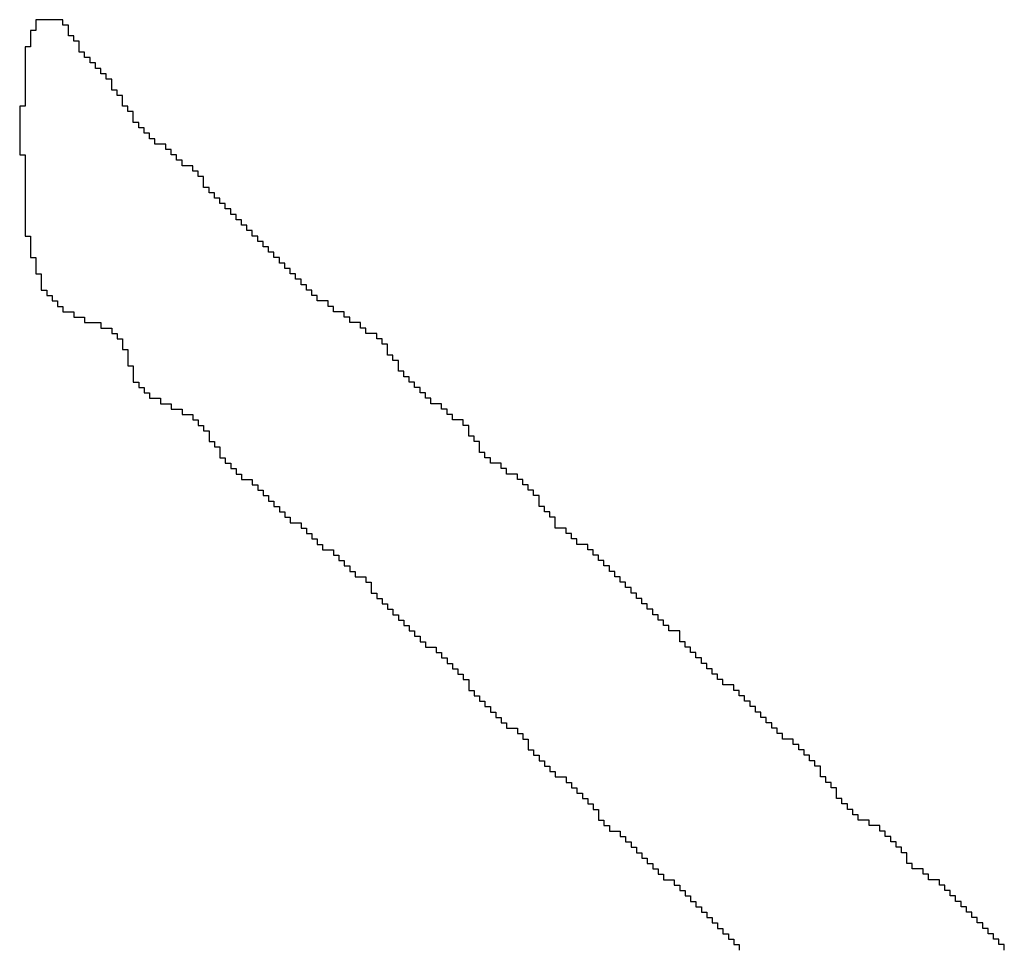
# Model space of a CAD drawing. Header units: millimetres. Extents: x 9.4 to 105.2, y 7.6 to 67.1.
# Tile 118 of 152: x 86.904 to 87.153, y 24.256 to 24.49. Entities that reach past the tile are written whole.
import ezdxf

# ---------------------------------------------------------------- set-up
doc = ezdxf.new("R2010")
doc.units = ezdxf.units.MM
doc.layers.add('BottomOverlay', color=54, linetype='Continuous')

msp = doc.modelspace()

# ---------------------------------------------------------------- linework, layer by layer
at = {"layer": 'BottomOverlay'}
for p, q in [((86.90835, 24.49005), (86.90835, 24.48869)), ((86.91518, 24.49005), (86.90835, 24.49005)), ((86.91518, 24.48869), (86.91518, 24.49005)), ((86.90835, 24.48732), (86.90698, 24.48732)), ((86.90698, 24.48732), (86.90698, 24.48595)), ((86.90835, 24.48869), (86.90835, 24.48732)), ((86.91655, 24.48869), (86.91518, 24.48869)), ((86.91655, 24.48732), (86.91655, 24.48869)), ((86.91655, 24.48595), (86.91655, 24.48732)), ((86.90698, 24.48595), (86.90698, 24.48459)), ((86.90698, 24.48459), (86.90698, 24.48322)), ((86.91792, 24.48595), (86.91655, 24.48595)), ((86.91792, 24.48459), (86.91792, 24.48595)), ((86.91929, 24.48459), (86.91792, 24.48459)), ((86.91929, 24.48322), (86.91929, 24.48459)), ((86.90698, 24.48322), (86.90561, 24.48322)), ((86.90561, 24.48322), (86.90561, 24.48185)), ((86.90561, 24.48185), (86.90561, 24.48048)), ((86.91929, 24.48185), (86.91929, 24.48322)), ((86.92065, 24.48185), (86.91929, 24.48185)), ((86.92065, 24.48048), (86.92065, 24.48185)), ((86.90561, 24.48048), (86.90561, 24.47912)), ((86.92202, 24.48048), (86.92065, 24.48048)), ((86.92202, 24.47912), (86.92202, 24.48048)), ((86.90561, 24.47912), (86.90561, 24.47775)), ((86.90561, 24.47775), (86.90561, 24.47638)), ((86.92338, 24.47912), (86.92202, 24.47912)), ((86.92338, 24.47775), (86.92338, 24.47912)), ((86.92475, 24.47775), (86.92338, 24.47775)), ((86.92475, 24.47638), (86.92475, 24.47775)), ((86.90561, 24.47638), (86.90561, 24.47502)), ((86.90561, 24.47502), (86.90561, 24.47365)), ((86.92612, 24.47638), (86.92475, 24.47638)), ((86.92612, 24.47502), (86.92612, 24.47638)), ((86.92749, 24.47502), (86.92612, 24.47502)), ((86.92749, 24.47365), (86.92749, 24.47502)), ((86.90561, 24.47365), (86.90561, 24.47228)), ((86.90561, 24.47228), (86.90561, 24.47092)), ((86.92749, 24.47228), (86.92749, 24.47365)), ((86.92885, 24.47228), (86.92749, 24.47228)), ((86.92885, 24.47092), (86.92885, 24.47228)), ((86.90561, 24.47092), (86.90561, 24.46955)), ((86.90561, 24.46955), (86.90561, 24.46818)), ((86.93022, 24.47092), (86.92885, 24.47092)), ((86.93022, 24.46955), (86.93022, 24.47092)), ((86.93022, 24.46818), (86.93022, 24.46955)), ((86.90561, 24.46818), (86.90425, 24.46818)), ((86.90425, 24.46818), (86.90425, 24.46681)), ((86.90425, 24.46681), (86.90425, 24.46545)), ((86.93159, 24.46818), (86.93022, 24.46818)), ((86.93159, 24.46681), (86.93159, 24.46818)), ((86.93295, 24.46681), (86.93159, 24.46681)), ((86.93295, 24.46545), (86.93295, 24.46681)), ((86.90425, 24.46545), (86.90425, 24.46408)), ((86.93295, 24.46408), (86.93295, 24.46545)), ((86.90425, 24.46408), (86.90425, 24.46271)), ((86.90425, 24.46271), (86.90425, 24.46135)), ((86.93432, 24.46408), (86.93295, 24.46408)), ((86.93432, 24.46271), (86.93432, 24.46408)), ((86.93569, 24.46271), (86.93432, 24.46271)), ((86.93569, 24.46135), (86.93569, 24.46271)), ((86.90425, 24.46135), (86.90425, 24.45998)), ((86.90425, 24.45998), (86.90425, 24.45861)), ((86.93705, 24.46135), (86.93569, 24.46135)), ((86.93705, 24.45998), (86.93705, 24.46135)), ((86.93842, 24.45998), (86.93705, 24.45998)), ((86.93842, 24.45861), (86.93842, 24.45998)), ((86.90425, 24.45861), (86.90425, 24.45725)), ((86.90425, 24.45725), (86.90425, 24.45588)), ((86.94116, 24.45861), (86.93842, 24.45861)), ((86.94116, 24.45725), (86.94116, 24.45861)), ((86.94252, 24.45725), (86.94116, 24.45725)), ((86.94252, 24.45588), (86.94252, 24.45725)), ((86.90425, 24.45588), (86.90561, 24.45588)), ((86.90561, 24.45588), (86.90561, 24.45451)), ((86.90561, 24.45451), (86.90561, 24.45314)), ((86.94389, 24.45588), (86.94252, 24.45588)), ((86.94389, 24.45451), (86.94389, 24.45588)), ((86.94526, 24.45451), (86.94389, 24.45451)), ((86.94526, 24.45314), (86.94526, 24.45451)), ((86.90561, 24.45314), (86.90561, 24.45178)), ((86.94799, 24.45314), (86.94526, 24.45314)), ((86.94799, 24.45178), (86.94799, 24.45314)), ((86.90561, 24.45178), (86.90561, 24.45041)), ((86.90561, 24.45041), (86.90561, 24.44904)), ((86.94936, 24.45178), (86.94799, 24.45178)), ((86.94936, 24.45041), (86.94936, 24.45178)), ((86.95073, 24.45041), (86.94936, 24.45041)), ((86.95073, 24.44904), (86.95073, 24.45041)), ((86.90561, 24.44904), (86.90561, 24.44768)), ((86.90561, 24.44768), (86.90561, 24.44631)), ((86.95073, 24.44768), (86.95073, 24.44904)), ((86.95209, 24.44768), (86.95073, 24.44768)), ((86.95209, 24.44631), (86.95209, 24.44768)), ((86.90561, 24.44631), (86.90561, 24.44494)), ((86.90561, 24.44494), (86.90561, 24.44358)), ((86.95346, 24.44631), (86.95209, 24.44631)), ((86.95346, 24.44494), (86.95346, 24.44631)), ((86.95483, 24.44494), (86.95346, 24.44494)), ((86.95483, 24.44358), (86.95483, 24.44494)), ((86.90561, 24.44358), (86.90561, 24.44221)), ((86.90561, 24.44221), (86.90561, 24.44084)), ((86.95619, 24.44358), (86.95483, 24.44358)), ((86.95619, 24.44221), (86.95619, 24.44358)), ((86.95756, 24.44221), (86.95619, 24.44221)), ((86.95756, 24.44084), (86.95756, 24.44221)), ((86.90561, 24.44084), (86.90561, 24.43947)), ((86.90561, 24.43947), (86.90561, 24.43811)), ((86.95893, 24.44084), (86.95756, 24.44084)), ((86.95893, 24.43947), (86.95893, 24.44084)), ((86.96029, 24.43947), (86.95893, 24.43947)), ((86.96029, 24.43811), (86.96029, 24.43947)), ((86.90561, 24.43811), (86.90561, 24.43674)), ((86.96166, 24.43811), (86.96029, 24.43811)), ((86.96166, 24.43674), (86.96166, 24.43811)), ((86.90561, 24.43674), (86.90561, 24.43537)), ((86.90561, 24.43537), (86.90698, 24.43537)), ((86.90698, 24.43537), (86.90698, 24.434)), ((86.96303, 24.43674), (86.96166, 24.43674)), ((86.96303, 24.43537), (86.96303, 24.43674)), ((86.9644, 24.43537), (86.96303, 24.43537)), ((86.9644, 24.434), (86.9644, 24.43537)), ((86.90698, 24.434), (86.90698, 24.43264)), ((86.90698, 24.43264), (86.90698, 24.43127)), ((86.96576, 24.434), (86.9644, 24.434)), ((86.96576, 24.43264), (86.96576, 24.434)), ((86.96713, 24.43264), (86.96576, 24.43264)), ((86.96713, 24.43127), (86.96713, 24.43264)), ((86.90698, 24.43127), (86.90698, 24.42991)), ((86.90698, 24.42991), (86.90835, 24.42991)), ((86.90835, 24.42991), (86.90835, 24.42854)), ((86.9685, 24.43127), (86.96713, 24.43127)), ((86.9685, 24.42991), (86.9685, 24.43127)), ((86.96986, 24.42991), (86.9685, 24.42991)), ((86.96986, 24.42854), (86.96986, 24.42991)), ((86.90835, 24.42854), (86.90835, 24.42717)), ((86.90835, 24.42717), (86.90835, 24.4258)), ((86.97123, 24.42854), (86.96986, 24.42854)), ((86.97123, 24.42717), (86.97123, 24.42854)), ((86.9726, 24.42717), (86.97123, 24.42717)), ((86.9726, 24.4258), (86.9726, 24.42717)), ((86.90835, 24.4258), (86.90971, 24.4258)), ((86.90971, 24.4258), (86.90971, 24.42444)), ((86.97396, 24.4258), (86.9726, 24.4258)), ((86.97396, 24.42444), (86.97396, 24.4258)), ((86.90971, 24.42444), (86.90971, 24.42307)), ((86.90971, 24.42307), (86.90971, 24.4217)), ((86.97533, 24.42444), (86.97396, 24.42444)), ((86.97533, 24.42307), (86.97533, 24.42444)), ((86.9767, 24.42307), (86.97533, 24.42307)), ((86.9767, 24.4217), (86.9767, 24.42307)), ((86.90971, 24.4217), (86.91108, 24.4217)), ((86.91108, 24.4217), (86.91108, 24.42033)), ((86.91108, 24.42033), (86.91245, 24.42033)), ((86.91245, 24.42033), (86.91245, 24.41897)), ((86.97807, 24.4217), (86.9767, 24.4217)), ((86.97807, 24.42033), (86.97807, 24.4217)), ((86.97943, 24.42033), (86.97807, 24.42033)), ((86.97943, 24.41897), (86.97943, 24.42033)), ((86.91245, 24.41897), (86.91382, 24.41897)), ((86.91382, 24.41897), (86.91382, 24.4176)), ((86.91382, 24.4176), (86.91518, 24.4176)), ((86.91518, 24.4176), (86.91518, 24.41624)), ((86.98217, 24.41897), (86.97943, 24.41897)), ((86.98217, 24.4176), (86.98217, 24.41897)), ((86.98353, 24.4176), (86.98217, 24.4176)), ((86.98353, 24.41624), (86.98353, 24.4176)), ((86.91518, 24.41624), (86.91792, 24.41624)), ((86.91792, 24.41624), (86.91792, 24.41487)), ((86.91792, 24.41487), (86.92065, 24.41487)), ((86.92065, 24.41487), (86.92065, 24.4135)), ((86.98627, 24.41624), (86.98353, 24.41624)), ((86.98627, 24.41487), (86.98627, 24.41624)), ((86.98763, 24.41487), (86.98627, 24.41487)), ((86.98763, 24.4135), (86.98763, 24.41487)), ((86.92065, 24.4135), (86.92475, 24.4135)), ((86.92475, 24.4135), (86.92475, 24.41213)), ((86.92475, 24.41213), (86.92749, 24.41213)), ((86.92749, 24.41213), (86.92749, 24.41077)), ((86.99037, 24.4135), (86.98763, 24.4135)), ((86.99037, 24.41213), (86.99037, 24.4135)), ((86.99174, 24.41213), (86.99037, 24.41213)), ((86.99174, 24.41077), (86.99174, 24.41213)), ((86.92749, 24.41077), (86.92885, 24.41077)), ((86.92885, 24.41077), (86.92885, 24.4094)), ((86.99447, 24.41077), (86.99174, 24.41077)), ((86.99447, 24.4094), (86.99447, 24.41077)), ((86.92885, 24.4094), (86.93022, 24.4094)), ((86.93022, 24.4094), (86.93022, 24.40803)), ((86.93022, 24.40803), (86.93022, 24.40666)), ((86.99584, 24.4094), (86.99447, 24.4094)), ((86.99584, 24.40803), (86.99584, 24.4094)), ((86.9972, 24.40803), (86.99584, 24.40803)), ((86.9972, 24.40666), (86.9972, 24.40803)), ((86.93022, 24.40666), (86.93159, 24.40666)), ((86.93159, 24.40666), (86.93159, 24.4053)), ((86.93159, 24.4053), (86.93159, 24.40393)), ((86.9972, 24.4053), (86.9972, 24.40666)), ((86.99857, 24.4053), (86.9972, 24.4053)), ((86.99857, 24.40393), (86.99857, 24.4053)), ((86.93159, 24.40393), (86.93159, 24.40256)), ((86.93159, 24.40256), (86.93295, 24.40256)), ((86.93295, 24.40256), (86.93295, 24.4012)), ((86.99994, 24.40393), (86.99857, 24.40393)), ((86.99994, 24.40256), (86.99994, 24.40393)), ((86.99994, 24.4012), (86.99994, 24.40256)), ((86.93295, 24.4012), (86.93295, 24.39983)), ((86.93295, 24.39983), (86.93295, 24.39846)), ((87.0013, 24.4012), (86.99994, 24.4012)), ((87.0013, 24.39983), (87.0013, 24.4012)), ((87.00267, 24.39983), (87.0013, 24.39983)), ((87.00267, 24.39846), (87.00267, 24.39983)), ((86.93295, 24.39846), (86.93432, 24.39846)), ((86.93432, 24.39846), (86.93432, 24.3971)), ((87.00404, 24.39846), (87.00267, 24.39846)), ((87.00404, 24.3971), (87.00404, 24.39846)), ((86.93432, 24.3971), (86.93569, 24.3971)), ((86.93569, 24.3971), (86.93569, 24.39573)), ((86.93569, 24.39573), (86.93705, 24.39573)), ((86.93705, 24.39573), (86.93705, 24.39436)), ((87.00541, 24.3971), (87.00404, 24.3971)), ((87.00541, 24.39573), (87.00541, 24.3971)), ((87.00677, 24.39573), (87.00541, 24.39573)), ((87.00677, 24.39436), (87.00677, 24.39573)), ((86.93705, 24.39436), (86.93979, 24.39436)), ((86.93979, 24.39436), (86.93979, 24.393)), ((86.93979, 24.393), (86.94252, 24.393)), ((86.94252, 24.393), (86.94252, 24.39163)), ((87.00814, 24.39436), (87.00677, 24.39436)), ((87.00814, 24.393), (87.00814, 24.39436)), ((87.01087, 24.393), (87.00814, 24.393)), ((87.01087, 24.39163), (87.01087, 24.393)), ((86.94252, 24.39163), (86.94526, 24.39163)), ((86.94526, 24.39163), (86.94526, 24.39026)), ((86.94526, 24.39026), (86.94799, 24.39026)), ((86.94799, 24.39026), (86.94799, 24.38889)), ((87.01224, 24.39163), (87.01087, 24.39163)), ((87.01224, 24.39026), (87.01224, 24.39163)), ((87.01361, 24.39026), (87.01224, 24.39026)), ((87.01361, 24.38889), (87.01361, 24.39026)), ((86.94799, 24.38889), (86.94936, 24.38889)), ((86.94936, 24.38889), (86.94936, 24.38753)), ((86.94936, 24.38753), (86.95073, 24.38753)), ((86.95073, 24.38753), (86.95073, 24.38616)), ((87.01634, 24.38889), (87.01361, 24.38889)), ((87.01634, 24.38753), (87.01634, 24.38889)), ((87.01771, 24.38753), (87.01634, 24.38753)), ((87.01771, 24.38616), (87.01771, 24.38753)), ((86.95073, 24.38616), (86.95209, 24.38616)), ((86.95209, 24.38616), (86.95209, 24.38479)), ((86.95209, 24.38479), (86.95209, 24.38343)), ((87.01771, 24.38479), (87.01771, 24.38616)), ((87.01908, 24.38479), (87.01771, 24.38479)), ((87.01908, 24.38343), (87.01908, 24.38479)), ((86.95209, 24.38343), (86.95346, 24.38343)), ((86.95346, 24.38343), (86.95346, 24.38206)), ((87.02044, 24.38343), (87.01908, 24.38343)), ((87.02044, 24.38206), (87.02044, 24.38343)), ((86.95346, 24.38206), (86.95483, 24.38206)), ((86.95483, 24.38206), (86.95483, 24.38069)), ((86.95483, 24.38069), (86.95483, 24.37933)), ((87.02044, 24.38069), (87.02044, 24.38206)), ((87.02181, 24.38069), (87.02044, 24.38069)), ((87.02181, 24.37933), (87.02181, 24.38069)), ((86.95483, 24.37933), (86.95619, 24.37933)), ((86.95619, 24.37933), (86.95619, 24.37796)), ((86.95619, 24.37796), (86.95756, 24.37796)), ((86.95756, 24.37796), (86.95756, 24.37659)), ((87.02318, 24.37933), (87.02181, 24.37933)), ((87.02318, 24.37796), (87.02318, 24.37933)), ((87.02591, 24.37796), (87.02318, 24.37796)), ((87.02591, 24.37659), (87.02591, 24.37796)), ((86.95756, 24.37659), (86.95893, 24.37659)), ((86.95893, 24.37659), (86.95893, 24.37522)), ((86.95893, 24.37522), (86.96029, 24.37522)), ((86.96029, 24.37522), (86.96029, 24.37386)), ((87.02728, 24.37659), (87.02591, 24.37659)), ((87.02728, 24.37522), (87.02728, 24.37659)), ((87.03001, 24.37522), (87.02728, 24.37522)), ((87.03001, 24.37386), (87.03001, 24.37522)), ((86.96029, 24.37386), (86.96303, 24.37386)), ((86.96303, 24.37386), (86.96303, 24.37249)), ((86.96303, 24.37249), (86.9644, 24.37249)), ((86.9644, 24.37249), (86.9644, 24.37112)), ((87.03138, 24.37386), (87.03001, 24.37386)), ((87.03138, 24.37249), (87.03138, 24.37386)), ((87.03275, 24.37249), (87.03138, 24.37249)), ((87.03275, 24.37112), (87.03275, 24.37249)), ((86.9644, 24.37112), (86.96576, 24.37112)), ((86.96576, 24.37112), (86.96576, 24.36976)), ((87.03411, 24.37112), (87.03275, 24.37112)), ((87.03411, 24.36976), (87.03411, 24.37112)), ((86.96576, 24.36976), (86.96713, 24.36976)), ((86.96713, 24.36976), (86.96713, 24.36839)), ((86.96713, 24.36839), (86.9685, 24.36839)), ((86.9685, 24.36839), (86.9685, 24.36702)), ((87.03548, 24.36976), (87.03411, 24.36976)), ((87.03548, 24.36839), (87.03548, 24.36976)), ((87.03548, 24.36702), (87.03548, 24.36839)), ((86.9685, 24.36702), (86.96986, 24.36702)), ((86.96986, 24.36702), (86.96986, 24.36566)), ((86.96986, 24.36566), (86.97123, 24.36566)), ((86.97123, 24.36566), (86.97123, 24.36429)), ((87.03685, 24.36702), (87.03548, 24.36702)), ((87.03685, 24.36566), (87.03685, 24.36702)), ((87.03821, 24.36566), (87.03685, 24.36566)), ((87.03821, 24.36429), (87.03821, 24.36566)), ((86.97123, 24.36429), (86.9726, 24.36429)), ((86.9726, 24.36429), (86.9726, 24.36292)), ((86.9726, 24.36292), (86.97533, 24.36292)), ((86.97533, 24.36292), (86.97533, 24.36155)), ((87.03958, 24.36429), (87.03821, 24.36429)), ((87.03958, 24.36292), (87.03958, 24.36429)), ((87.03958, 24.36155), (87.03958, 24.36292)), ((86.97533, 24.36155), (86.9767, 24.36155)), ((86.9767, 24.36155), (86.9767, 24.36019)), ((86.9767, 24.36019), (86.97807, 24.36019)), ((86.97807, 24.36019), (86.97807, 24.35882)), ((87.04232, 24.36155), (87.03958, 24.36155)), ((87.04232, 24.36019), (87.04232, 24.36155)), ((87.04368, 24.36019), (87.04232, 24.36019)), ((87.04368, 24.35882), (87.04368, 24.36019)), ((86.97807, 24.35882), (86.97943, 24.35882)), ((86.97943, 24.35882), (86.97943, 24.35745)), ((86.97943, 24.35745), (86.9808, 24.35745)), ((86.9808, 24.35745), (86.9808, 24.35609)), ((87.04505, 24.35882), (87.04368, 24.35882)), ((87.04505, 24.35745), (87.04505, 24.35882)), ((87.04778, 24.35745), (87.04505, 24.35745)), ((87.04778, 24.35609), (87.04778, 24.35745)), ((86.9808, 24.35609), (86.98353, 24.35609)), ((86.98353, 24.35609), (86.98353, 24.35472)), ((87.04915, 24.35609), (87.04778, 24.35609)), ((87.04915, 24.35472), (87.04915, 24.35609)), ((86.98353, 24.35472), (86.9849, 24.35472)), ((86.9849, 24.35472), (86.9849, 24.35335)), ((86.9849, 24.35335), (86.98627, 24.35335)), ((86.98627, 24.35335), (86.98627, 24.35199)), ((87.05052, 24.35472), (87.04915, 24.35472)), ((87.05052, 24.35335), (87.05052, 24.35472)), ((87.05188, 24.35335), (87.05052, 24.35335)), ((87.05188, 24.35199), (87.05188, 24.35335)), ((86.98627, 24.35199), (86.98763, 24.35199)), ((86.98763, 24.35199), (86.98763, 24.35062)), ((86.98763, 24.35062), (86.989, 24.35062)), ((86.989, 24.35062), (86.989, 24.34925)), ((87.05325, 24.35199), (87.05188, 24.35199)), ((87.05325, 24.35062), (87.05325, 24.35199)), ((87.05462, 24.35062), (87.05325, 24.35062)), ((87.05462, 24.34925), (87.05462, 24.35062)), ((86.989, 24.34925), (86.99174, 24.34925)), ((86.99174, 24.34925), (86.99174, 24.34788)), ((86.99174, 24.34788), (86.9931, 24.34788)), ((86.9931, 24.34788), (86.9931, 24.34652)), ((87.05599, 24.34925), (87.05462, 24.34925)), ((87.05599, 24.34788), (87.05599, 24.34925)), ((87.05735, 24.34788), (87.05599, 24.34788)), ((87.05735, 24.34652), (87.05735, 24.34788)), ((86.9931, 24.34652), (86.9931, 24.34515)), ((86.9931, 24.34515), (86.99447, 24.34515)), ((86.99447, 24.34515), (86.99447, 24.34378)), ((87.05872, 24.34652), (87.05735, 24.34652)), ((87.05872, 24.34515), (87.05872, 24.34652)), ((87.06009, 24.34515), (87.05872, 24.34515)), ((87.06009, 24.34378), (87.06009, 24.34515)), ((86.99447, 24.34378), (86.99584, 24.34378)), ((86.99584, 24.34378), (86.99584, 24.34242)), ((86.99584, 24.34242), (86.9972, 24.34242)), ((86.9972, 24.34242), (86.9972, 24.34105)), ((87.06145, 24.34378), (87.06009, 24.34378)), ((87.06145, 24.34242), (87.06145, 24.34378)), ((87.06282, 24.34242), (87.06145, 24.34242)), ((87.06282, 24.34105), (87.06282, 24.34242)), ((86.9972, 24.34105), (86.99857, 24.34105)), ((86.99857, 24.34105), (86.99857, 24.33968)), ((87.06419, 24.34105), (87.06282, 24.34105)), ((87.06419, 24.33968), (87.06419, 24.34105)), ((86.99857, 24.33968), (86.99994, 24.33968)), ((86.99994, 24.33968), (86.99994, 24.33832)), ((86.99994, 24.33832), (87.0013, 24.33832)), ((87.0013, 24.33832), (87.0013, 24.33695)), ((87.06555, 24.33968), (87.06419, 24.33968)), ((87.06555, 24.33832), (87.06555, 24.33968)), ((87.06692, 24.33832), (87.06555, 24.33832)), ((87.06692, 24.33695), (87.06692, 24.33832)), ((87.0013, 24.33695), (87.00267, 24.33695)), ((87.00267, 24.33695), (87.00267, 24.33558)), ((87.00267, 24.33558), (87.00404, 24.33558)), ((87.00404, 24.33558), (87.00404, 24.33421)), ((87.06829, 24.33695), (87.06692, 24.33695)), ((87.06829, 24.33558), (87.06829, 24.33695)), ((87.07102, 24.33558), (87.06829, 24.33558)), ((87.07102, 24.33421), (87.07102, 24.33558)), ((87.00404, 24.33421), (87.00541, 24.33421)), ((87.00541, 24.33421), (87.00541, 24.33285)), ((87.00541, 24.33285), (87.00677, 24.33285)), ((87.00677, 24.33285), (87.00677, 24.33148)), ((87.07102, 24.33285), (87.07102, 24.33421)), ((87.07239, 24.33285), (87.07102, 24.33285)), ((87.07239, 24.33148), (87.07239, 24.33285)), ((87.00677, 24.33148), (87.00951, 24.33148)), ((87.00951, 24.33148), (87.00951, 24.33011)), ((87.00951, 24.33011), (87.01087, 24.33011)), ((87.01087, 24.33011), (87.01087, 24.32874)), ((87.07376, 24.33148), (87.07239, 24.33148)), ((87.07376, 24.33011), (87.07376, 24.33148)), ((87.07512, 24.33011), (87.07376, 24.33011)), ((87.07512, 24.32874), (87.07512, 24.33011)), ((87.01087, 24.32874), (87.01224, 24.32874)), ((87.01224, 24.32874), (87.01224, 24.32738)), ((87.07649, 24.32874), (87.07512, 24.32874)), ((87.07649, 24.32738), (87.07649, 24.32874)), ((87.01224, 24.32738), (87.01361, 24.32738)), ((87.01361, 24.32738), (87.01361, 24.32601)), ((87.01361, 24.32601), (87.01497, 24.32601)), ((87.01497, 24.32601), (87.01497, 24.32465)), ((87.07786, 24.32738), (87.07649, 24.32738)), ((87.07786, 24.32601), (87.07786, 24.32738)), ((87.07922, 24.32601), (87.07786, 24.32601)), ((87.07922, 24.32465), (87.07922, 24.32601)), ((87.01497, 24.32465), (87.01634, 24.32465)), ((87.01634, 24.32465), (87.01634, 24.32328)), ((87.01634, 24.32328), (87.01771, 24.32328)), ((87.01771, 24.32328), (87.01771, 24.32191)), ((87.08059, 24.32465), (87.07922, 24.32465)), ((87.08059, 24.32328), (87.08059, 24.32465)), ((87.08196, 24.32328), (87.08059, 24.32328)), ((87.08196, 24.32191), (87.08196, 24.32328)), ((87.01771, 24.32191), (87.01771, 24.32054)), ((87.01771, 24.32054), (87.01908, 24.32054)), ((87.01908, 24.32054), (87.01908, 24.31918)), ((87.08469, 24.32191), (87.08196, 24.32191)), ((87.08469, 24.32054), (87.08469, 24.32191)), ((87.08606, 24.32054), (87.08469, 24.32054)), ((87.08606, 24.31918), (87.08606, 24.32054)), ((87.01908, 24.31918), (87.02044, 24.31918)), ((87.02044, 24.31918), (87.02044, 24.31781)), ((87.02044, 24.31781), (87.02181, 24.31781)), ((87.02181, 24.31781), (87.02181, 24.31644)), ((87.08743, 24.31918), (87.08606, 24.31918)), ((87.08743, 24.31781), (87.08743, 24.31918)), ((87.08879, 24.31781), (87.08743, 24.31781)), ((87.08879, 24.31644), (87.08879, 24.31781)), ((87.02181, 24.31644), (87.02318, 24.31644)), ((87.02318, 24.31644), (87.02318, 24.31507)), ((87.02318, 24.31507), (87.02455, 24.31507)), ((87.02455, 24.31507), (87.02455, 24.31371)), ((87.09016, 24.31644), (87.08879, 24.31644)), ((87.09016, 24.31507), (87.09016, 24.31644)), ((87.09153, 24.31507), (87.09016, 24.31507)), ((87.09153, 24.31371), (87.09153, 24.31507)), ((87.02455, 24.31371), (87.02591, 24.31371)), ((87.02591, 24.31371), (87.02591, 24.31234)), ((87.09289, 24.31371), (87.09153, 24.31371)), ((87.09289, 24.31234), (87.09289, 24.31371)), ((87.02591, 24.31234), (87.02728, 24.31234)), ((87.02728, 24.31234), (87.02728, 24.31097)), ((87.02728, 24.31097), (87.03001, 24.31097)), ((87.03001, 24.31097), (87.03001, 24.30961)), ((87.09426, 24.31234), (87.09289, 24.31234)), ((87.09426, 24.31097), (87.09426, 24.31234)), ((87.09563, 24.31097), (87.09426, 24.31097)), ((87.09563, 24.30961), (87.09563, 24.31097)), ((87.03001, 24.30961), (87.03138, 24.30961)), ((87.03138, 24.30961), (87.03138, 24.30824)), ((87.03138, 24.30824), (87.03275, 24.30824)), ((87.03275, 24.30824), (87.03275, 24.30687)), ((87.097, 24.30961), (87.09563, 24.30961)), ((87.097, 24.30824), (87.097, 24.30961)), ((87.09973, 24.30824), (87.097, 24.30824)), ((87.09973, 24.30687), (87.09973, 24.30824)), ((87.03275, 24.30687), (87.03275, 24.30551)), ((87.03275, 24.30551), (87.03411, 24.30551)), ((87.03411, 24.30551), (87.03411, 24.30414)), ((87.1011, 24.30687), (87.09973, 24.30687)), ((87.1011, 24.30551), (87.1011, 24.30687)), ((87.10246, 24.30551), (87.1011, 24.30551)), ((87.10246, 24.30414), (87.10246, 24.30551)), ((87.03411, 24.30414), (87.03548, 24.30414)), ((87.03548, 24.30414), (87.03548, 24.30277)), ((87.03548, 24.30277), (87.03685, 24.30277)), ((87.03685, 24.30277), (87.03685, 24.3014)), ((87.10383, 24.30414), (87.10246, 24.30414)), ((87.10383, 24.30277), (87.10383, 24.30414)), ((87.1052, 24.30277), (87.10383, 24.30277)), ((87.1052, 24.3014), (87.1052, 24.30277)), ((87.03685, 24.3014), (87.03821, 24.3014)), ((87.03821, 24.3014), (87.03821, 24.30004)), ((87.10656, 24.3014), (87.1052, 24.3014)), ((87.10656, 24.30004), (87.10656, 24.3014)), ((87.03821, 24.30004), (87.03958, 24.30004)), ((87.03958, 24.30004), (87.03958, 24.29867)), ((87.03958, 24.29867), (87.04232, 24.29867)), ((87.04232, 24.29867), (87.04232, 24.2973)), ((87.10656, 24.29867), (87.10656, 24.30004)), ((87.10793, 24.29867), (87.10656, 24.29867)), ((87.10793, 24.2973), (87.10793, 24.29867)), ((87.04232, 24.2973), (87.04368, 24.2973)), ((87.04368, 24.2973), (87.04368, 24.29594)), ((87.04368, 24.29594), (87.04505, 24.29594)), ((87.04505, 24.29594), (87.04505, 24.29457)), ((87.1093, 24.2973), (87.10793, 24.2973)), ((87.1093, 24.29594), (87.1093, 24.2973)), ((87.11067, 24.29594), (87.1093, 24.29594)), ((87.11067, 24.29457), (87.11067, 24.29594)), ((87.04505, 24.29457), (87.04642, 24.29457)), ((87.04642, 24.29457), (87.04642, 24.2932)), ((87.04642, 24.2932), (87.04778, 24.2932)), ((87.04778, 24.2932), (87.04778, 24.29184)), ((87.11067, 24.2932), (87.11067, 24.29457)), ((87.11203, 24.2932), (87.11067, 24.2932)), ((87.11203, 24.29184), (87.11203, 24.2932)), ((87.04778, 24.29184), (87.04915, 24.29184)), ((87.04915, 24.29184), (87.04915, 24.29047)), ((87.04915, 24.29047), (87.05052, 24.29047)), ((87.05052, 24.29047), (87.05052, 24.2891)), ((87.1134, 24.29184), (87.11203, 24.29184)), ((87.1134, 24.29047), (87.1134, 24.29184)), ((87.11477, 24.29047), (87.1134, 24.29047)), ((87.11477, 24.2891), (87.11477, 24.29047)), ((87.05052, 24.2891), (87.05052, 24.28774)), ((87.05052, 24.28774), (87.05188, 24.28774)), ((87.05188, 24.28774), (87.05188, 24.28637)), ((87.11614, 24.2891), (87.11477, 24.2891)), ((87.11614, 24.28774), (87.11614, 24.2891)), ((87.11887, 24.28774), (87.11614, 24.28774)), ((87.11887, 24.28637), (87.11887, 24.28774)), ((87.05188, 24.28637), (87.05325, 24.28637)), ((87.05325, 24.28637), (87.05325, 24.285)), ((87.1216, 24.28637), (87.11887, 24.28637)), ((87.1216, 24.285), (87.1216, 24.28637)), ((87.05325, 24.285), (87.05599, 24.285)), ((87.05599, 24.285), (87.05599, 24.28363)), ((87.05599, 24.28363), (87.05735, 24.28363)), ((87.05735, 24.28363), (87.05735, 24.28227)), ((87.12297, 24.285), (87.1216, 24.285)), ((87.12297, 24.28363), (87.12297, 24.285)), ((87.12434, 24.28363), (87.12297, 24.28363)), ((87.12434, 24.28227), (87.12434, 24.28363)), ((87.05735, 24.28227), (87.05872, 24.28227)), ((87.05872, 24.28227), (87.05872, 24.2809)), ((87.05872, 24.2809), (87.06009, 24.2809)), ((87.06009, 24.2809), (87.06009, 24.27953)), ((87.1257, 24.28227), (87.12434, 24.28227)), ((87.1257, 24.2809), (87.1257, 24.28227)), ((87.12707, 24.2809), (87.1257, 24.2809)), ((87.12707, 24.27953), (87.12707, 24.2809)), ((87.06009, 24.27953), (87.06145, 24.27953)), ((87.06145, 24.27953), (87.06145, 24.27817)), ((87.06145, 24.27817), (87.06282, 24.27817)), ((87.06282, 24.27817), (87.06282, 24.2768)), ((87.12844, 24.27953), (87.12707, 24.27953)), ((87.12844, 24.27817), (87.12844, 24.27953)), ((87.12844, 24.2768), (87.12844, 24.27817)), ((87.06282, 24.2768), (87.06419, 24.2768)), ((87.06419, 24.2768), (87.06419, 24.27543)), ((87.06419, 24.27543), (87.06555, 24.27543)), ((87.06555, 24.27543), (87.06555, 24.27407)), ((87.1298, 24.2768), (87.12844, 24.2768)), ((87.1298, 24.27543), (87.1298, 24.2768)), ((87.13254, 24.27543), (87.1298, 24.27543)), ((87.13254, 24.27407), (87.13254, 24.27543)), ((87.06555, 24.27407), (87.06692, 24.27407)), ((87.06692, 24.27407), (87.06692, 24.2727)), ((87.1339, 24.27407), (87.13254, 24.27407)), ((87.1339, 24.2727), (87.1339, 24.27407)), ((87.06692, 24.2727), (87.06966, 24.2727)), ((87.06966, 24.2727), (87.06966, 24.27133)), ((87.06966, 24.27133), (87.07102, 24.27133)), ((87.07102, 24.27133), (87.07102, 24.26996)), ((87.13664, 24.2727), (87.1339, 24.2727)), ((87.13664, 24.27133), (87.13664, 24.2727)), ((87.13801, 24.27133), (87.13664, 24.27133)), ((87.13801, 24.26996), (87.13801, 24.27133)), ((87.07102, 24.26996), (87.07239, 24.26996)), ((87.07239, 24.26996), (87.07239, 24.2686)), ((87.07239, 24.2686), (87.07376, 24.2686)), ((87.07376, 24.2686), (87.07376, 24.26723)), ((87.13937, 24.26996), (87.13801, 24.26996)), ((87.13937, 24.2686), (87.13937, 24.26996)), ((87.14074, 24.2686), (87.13937, 24.2686)), ((87.14074, 24.26723), (87.14074, 24.2686)), ((87.07376, 24.26723), (87.07512, 24.26723)), ((87.07512, 24.26723), (87.07512, 24.26586)), ((87.07512, 24.26586), (87.07649, 24.26586)), ((87.07649, 24.26586), (87.07649, 24.2645)), ((87.14211, 24.26723), (87.14074, 24.26723)), ((87.14211, 24.26586), (87.14211, 24.26723)), ((87.14347, 24.26586), (87.14211, 24.26586)), ((87.14347, 24.2645), (87.14347, 24.26586)), ((87.07649, 24.2645), (87.07786, 24.2645)), ((87.07786, 24.2645), (87.07786, 24.26313)), ((87.07786, 24.26313), (87.07922, 24.26313)), ((87.07922, 24.26313), (87.07922, 24.26176)), ((87.14484, 24.2645), (87.14347, 24.2645)), ((87.14484, 24.26313), (87.14484, 24.2645)), ((87.14621, 24.26313), (87.14484, 24.26313)), ((87.14621, 24.26176), (87.14621, 24.26313)), ((87.07922, 24.26176), (87.08059, 24.26176)), ((87.08059, 24.26176), (87.08059, 24.2604)), ((87.08059, 24.2604), (87.08196, 24.2604)), ((87.08196, 24.2604), (87.08196, 24.25903)), ((87.14758, 24.26176), (87.14621, 24.26176)), ((87.14758, 24.2604), (87.14758, 24.26176)), ((87.14894, 24.2604), (87.14758, 24.2604)), ((87.14894, 24.25903), (87.14894, 24.2604)), ((87.08196, 24.25903), (87.08333, 24.25903)), ((87.08333, 24.25903), (87.08333, 24.25766)), ((87.15031, 24.25903), (87.14894, 24.25903)), ((87.15031, 24.25766), (87.15031, 24.25903)), ((87.08333, 24.25766), (87.08469, 24.25766)), ((87.08469, 24.25766), (87.08469, 24.25629)), ((87.08469, 24.25629), (87.08606, 24.25629)), ((87.08606, 24.25629), (87.08606, 24.25493)), ((87.15168, 24.25766), (87.15031, 24.25766)), ((87.15168, 24.25629), (87.15168, 24.25766)), ((87.15304, 24.25629), (87.15168, 24.25629)), ((87.15304, 24.25493), (87.15304, 24.25629))]:
    msp.add_line(p, q, dxfattribs=at)

doc.saveas('drawing.dxf')
